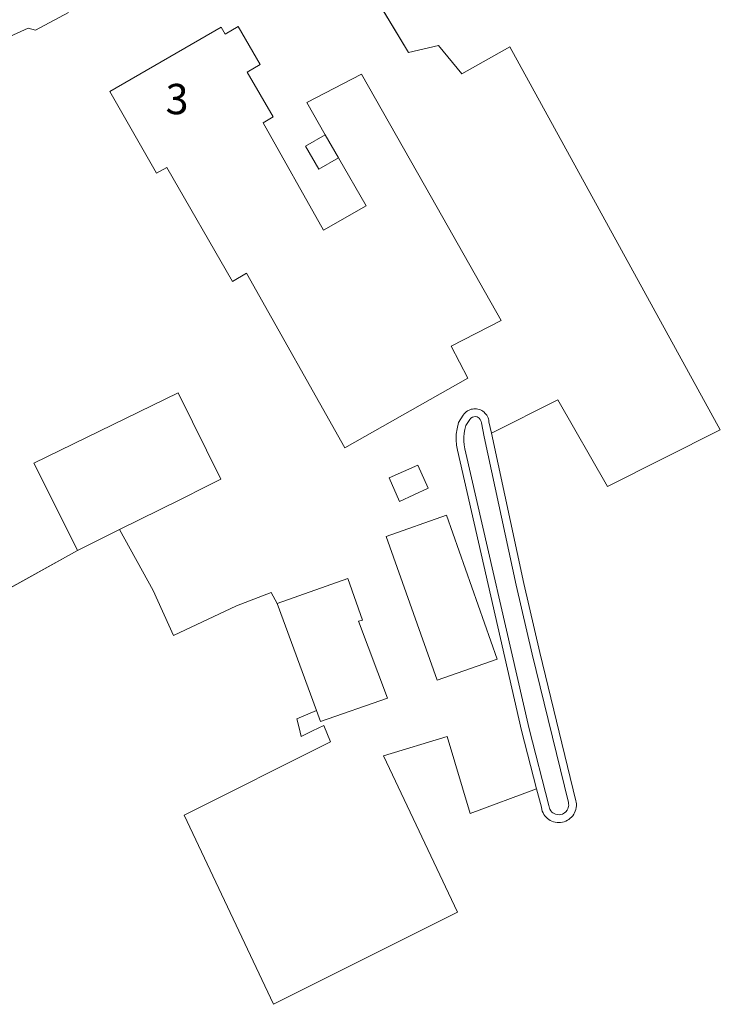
# Model space of a CAD drawing. Extents: x 140829 to 145054, y 448512 to 451778.
# Tile 83 of 152: x 143394 to 143463, y 450141 to 450238. Entities that reach past the tile are written whole.
import ezdxf

# ---------------------------------------------------------------- set-up
doc = ezdxf.new("R2010")
doc.units = 0
doc.header["$MEASUREMENT"] = 0
for name, color, linetype in [('geometrie2dBegroeidTerreindeel', 7, 'Continuous'), ('geometrie2dGrondvlak', 7, 'Continuous'), ('geometrie2dOnbegroeidTerreindeel', 7, 'Continuous'), ('geometrie2dOndersteunendWaterdeel', 7, 'Continuous'), ('geometrie2dWaterdeel', 7, 'Continuous'), ('geometrie2dWegdeel', 7, 'Continuous'), ('HUISNUMMER', 3, 'Continuous')]:
    doc.layers.add(name, color=color, linetype=linetype)
doc.styles.get("Standard").update_dxf_attribs({"font": 'arial.ttf'})

msp = doc.modelspace()

# ---------------------------------------------------------------- linework, layer by layer
at = {"layer": 'geometrie2dBegroeidTerreindeel', "linetype": 'Continuous', "lineweight": 0}
for p, q in [((143432.397, 450234.817), (143421.634, 450252.911)), ((143435.394, 450235.507), (143432.397, 450234.817)), ((143437.695, 450232.715), (143435.394, 450235.507)), ((143442.45, 450235.374), (143437.695, 450232.715)), ((143463.262, 450197.497), (143442.45, 450235.374)), ((143440.611, 450197.16), (143447.175, 450200.464)), ((143447.175, 450200.464), (143452.092, 450191.879)), ((143443.811, 450182.301), (143440.611, 450197.16)), ((143452.092, 450191.879), (143463.262, 450197.497)), ((143399.671, 450185.567), (143403.818, 450187.622)), ((143403.818, 450187.622), (143407.152, 450181.581)), ((143377.22, 450173.12), (143399.671, 450185.567)), ((143445.399, 450175.466), (143443.811, 450182.301)), ((143407.152, 450181.581), (143409.162, 450177.135)), ((143415.381, 450180.086), (143418.817, 450181.405)), ((143418.817, 450181.405), (143419.433, 450180.304)), ((143419.433, 450180.304), (143423.299, 450169.715)), ((143409.162, 450177.135), (143415.381, 450180.086)), ((143448.969, 450160.797), (143445.399, 450175.466)), ((143423.299, 450169.715), (143421.375, 450168.896)), ((143421.375, 450168.896), (143421.585, 450168.024)), ((143421.585, 450168.024), (143421.796, 450167.153)), ((143421.796, 450167.153), (143422.92, 450167.698)), ((143422.92, 450167.698), (143424.045, 450168.242)), ((143424.045, 450168.242), (143424.68, 450166.64)), ((143424.68, 450166.64), (143410.229, 450159.366)), ((143429.941, 450165.23), (143436.231, 450167.148)), ((143436.231, 450167.148), (143438.516, 450159.541)), ((143437.259, 450149.773), (143429.941, 450165.23)), ((143438.516, 450159.541), (143445.092, 450161.964)), ((143445.092, 450161.964), (143445.561, 450160.148)), ((143448.999, 450160.647), (143448.969, 450160.797)), ((143449.02, 450160.477), (143448.999, 450160.647)), ((143445.561, 450160.148), (143445.592, 450159.928)), ((143445.592, 450159.928), (143445.652, 450159.768)), ((143445.652, 450159.768), (143445.722, 450159.608)), ((143448.842, 450159.617), (143448.912, 450159.777)), ((143448.912, 450159.777), (143448.971, 450159.947)), ((143448.971, 450159.947), (143449.001, 450160.117)), ((143449.001, 450160.117), (143449.02, 450160.297)), ((143449.02, 450160.297), (143449.02, 450160.477)), ((143410.229, 450159.366), (143419.06, 450140.663)), ((143445.722, 450159.608), (143445.803, 450159.448)), ((143445.803, 450159.448), (143445.913, 450159.309)), ((143445.913, 450159.309), (143446.024, 450159.179)), ((143446.024, 450159.179), (143446.154, 450159.049)), ((143446.154, 450159.049), (143446.294, 450158.95)), ((143446.294, 450158.95), (143446.444, 450158.85)), ((143446.444, 450158.85), (143446.605, 450158.781)), ((143446.605, 450158.781), (143446.765, 450158.721)), ((143446.765, 450158.721), (143446.935, 450158.671)), ((143447.635, 450158.683), (143447.805, 450158.724)), ((143447.805, 450158.724), (143447.975, 450158.784)), ((143447.975, 450158.784), (143448.134, 450158.865)), ((143448.134, 450158.865), (143448.284, 450158.955)), ((143448.284, 450158.955), (143448.414, 450159.065)), ((143448.414, 450159.065), (143448.543, 450159.186)), ((143448.543, 450159.186), (143448.663, 450159.316)), ((143448.663, 450159.316), (143448.763, 450159.466)), ((143448.763, 450159.466), (143448.842, 450159.617)), ((143446.935, 450158.671), (143447.115, 450158.652)), ((143447.115, 450158.652), (143447.285, 450158.642)), ((143447.285, 450158.642), (143447.465, 450158.653)), ((143447.465, 450158.653), (143447.635, 450158.683)), ((143419.06, 450140.663), (143437.259, 450149.773))]:
    msp.add_line(p, q, dxfattribs=at)
at = {"layer": 'geometrie2dGrondvlak', "linetype": 'Continuous', "lineweight": 0}
for p, q in [((143402.848, 450230.956), (143413.87, 450237.312)), ((143413.87, 450237.312), (143414.269, 450236.626)), ((143414.269, 450236.626), (143415.558, 450237.376)), ((143415.558, 450237.376), (143417.737, 450233.626)), ((143417.737, 450233.626), (143416.447, 450232.876)), ((143416.447, 450232.876), (143419.026, 450228.438)), ((143422.342, 450229.861), (143427.759, 450232.68)), ((143427.759, 450232.68), (143434.671, 450220.485)), ((143407.494, 450222.887), (143402.848, 450230.956)), ((143402.848, 450230.956), (143402.848, 450230.956)), ((143424.175, 450226.673), (143422.342, 450229.861)), ((143419.026, 450228.438), (143418.042, 450227.849)), ((143418.042, 450227.849), (143423.995, 450217.223)), ((143422.224, 450225.551), (143424.175, 450226.673)), ((143425.478, 450224.406), (143424.175, 450226.673)), ((143424.175, 450226.673), (143425.478, 450224.406)), ((143423.528, 450223.284), (143422.224, 450225.551)), ((143422.224, 450225.551), (143422.224, 450225.551)), ((143425.478, 450224.406), (143423.528, 450223.284)), ((143428.224, 450219.632), (143425.478, 450224.406)), ((143408.496, 450223.432), (143407.494, 450222.887)), ((143414.986, 450212.177), (143408.496, 450223.432)), ((143434.671, 450220.485), (143441.584, 450208.289)), ((143423.995, 450217.223), (143428.224, 450219.632)), ((143416.388, 450212.97), (143414.986, 450212.177)), ((143426.113, 450195.712), (143416.388, 450212.97)), ((143441.584, 450208.289), (143436.636, 450205.752)), ((143436.636, 450205.752), (143438.272, 450202.595)), ((143438.272, 450202.595), (143426.113, 450195.712)), ((143395.356, 450194.199), (143409.614, 450201.136)), ((143409.614, 450201.136), (143413.849, 450192.594)), ((143396.985, 450190.941), (143395.356, 450194.199)), ((143430.483, 450192.748), (143433.325, 450193.99)), ((143433.325, 450193.99), (143434.367, 450191.724)), ((143412.54, 450191.946), (143409.773, 450190.574)), ((143413.849, 450192.594), (143412.54, 450191.946)), ((143431.505, 450190.407), (143430.483, 450192.748)), ((143399.671, 450185.567), (143396.985, 450190.941)), ((143396.985, 450190.941), (143396.985, 450190.941)), ((143434.367, 450191.724), (143431.505, 450190.407)), ((143434.367, 450191.724), (143434.367, 450191.724)), ((143409.773, 450190.574), (143403.818, 450187.622)), ((143430.209, 450186.933), (143436.16, 450189.035)), ((143436.16, 450189.035), (143441.183, 450174.813)), ((143403.818, 450187.622), (143399.671, 450185.567)), ((143435.231, 450172.712), (143430.209, 450186.933)), ((143430.209, 450186.933), (143430.209, 450186.933)), ((143419.433, 450180.304), (143426.41, 450182.796)), ((143426.41, 450182.796), (143427.862, 450178.671)), ((143423.299, 450169.715), (143419.433, 450180.304)), ((143419.433, 450180.304), (143419.433, 450180.304)), ((143427.862, 450178.671), (143427.451, 450178.565)), ((143427.451, 450178.565), (143430.323, 450170.947)), ((143441.183, 450174.813), (143435.231, 450172.712)), ((143430.323, 450170.947), (143423.698, 450168.622)), ((143423.698, 450168.622), (143423.299, 450169.715))]:
    msp.add_line(p, q, dxfattribs=at)
at = {"layer": 'geometrie2dOnbegroeidTerreindeel', "linetype": 'Continuous', "lineweight": 0}
for p, q in [((143421.634, 450252.911), (143432.397, 450234.817)), ((143395.512, 450237.006), (143398.786, 450238.764)), ((143392.236, 450236.06), (143394.774, 450237.226)), ((143394.774, 450237.226), (143395.512, 450237.006)), ((143413.87, 450237.312), (143402.848, 450230.956)), ((143414.269, 450236.626), (143413.87, 450237.312)), ((143415.558, 450237.376), (143414.269, 450236.626)), ((143414.269, 450236.626), (143414.269, 450236.626)), ((143417.737, 450233.626), (143415.558, 450237.376)), ((143432.397, 450234.817), (143435.394, 450235.507)), ((143435.394, 450235.507), (143437.695, 450232.715)), ((143437.695, 450232.715), (143442.45, 450235.374)), ((143442.45, 450235.374), (143463.262, 450197.497)), ((143416.447, 450232.876), (143417.737, 450233.626)), ((143419.026, 450228.438), (143416.447, 450232.876)), ((143427.759, 450232.68), (143422.342, 450229.861)), ((143434.671, 450220.485), (143427.759, 450232.68)), ((143402.848, 450230.956), (143407.494, 450222.887)), ((143422.342, 450229.861), (143424.175, 450226.673)), ((143418.042, 450227.849), (143419.026, 450228.438)), ((143423.995, 450217.223), (143418.042, 450227.849)), ((143424.175, 450226.673), (143422.224, 450225.551)), ((143422.224, 450225.551), (143423.528, 450223.284)), ((143423.528, 450223.284), (143425.478, 450224.406)), ((143425.478, 450224.406), (143428.224, 450219.632)), ((143407.494, 450222.887), (143408.496, 450223.432)), ((143408.496, 450223.432), (143414.986, 450212.177)), ((143441.584, 450208.289), (143434.671, 450220.485)), ((143428.224, 450219.632), (143423.995, 450217.223)), ((143414.986, 450212.177), (143416.388, 450212.97)), ((143416.388, 450212.97), (143426.113, 450195.712)), ((143436.636, 450205.752), (143441.584, 450208.289)), ((143438.272, 450202.595), (143436.636, 450205.752)), ((143426.113, 450195.712), (143438.272, 450202.595)), ((143409.614, 450201.136), (143395.356, 450194.199)), ((143413.849, 450192.594), (143409.614, 450201.136)), ((143447.175, 450200.464), (143440.611, 450197.16)), ((143452.092, 450191.879), (143447.175, 450200.464)), ((143437.826, 450198.934), (143437.348, 450198.213)), ((143437.926, 450199.084), (143437.826, 450198.934)), ((143438.016, 450199.184), (143437.926, 450199.084)), ((143438.125, 450199.275), (143438.016, 450199.184)), ((143438.235, 450199.355), (143438.125, 450199.275)), ((143438.355, 450199.415), (143438.235, 450199.355)), ((143438.475, 450199.475), (143438.355, 450199.415)), ((143438.605, 450199.516), (143438.475, 450199.475)), ((143438.735, 450199.546), (143438.605, 450199.516)), ((143438.875, 450199.567), (143438.735, 450199.546)), ((143439.005, 450199.577), (143438.875, 450199.567)), ((143439.145, 450199.567), (143439.005, 450199.577)), ((143439.275, 450199.538), (143439.145, 450199.567)), ((143439.405, 450199.508), (143439.275, 450199.538)), ((143439.535, 450199.458), (143439.405, 450199.508)), ((143439.655, 450199.399), (143439.535, 450199.458)), ((143439.775, 450199.329), (143439.655, 450199.399)), ((143439.885, 450199.239), (143439.775, 450199.329)), ((143439.976, 450199.15), (143439.885, 450199.239)), ((143440.066, 450199.05), (143439.976, 450199.15)), ((143440.146, 450198.94), (143440.066, 450199.05)), ((143440.216, 450198.82), (143440.146, 450198.94)), ((143440.277, 450198.69), (143440.216, 450198.82)), ((143440.317, 450198.561), (143440.277, 450198.69)), ((143437.348, 450198.213), (143437.21, 450197.592)), ((143440.348, 450198.431), (143440.317, 450198.561)), ((143440.368, 450198.291), (143440.348, 450198.431)), ((143440.611, 450197.16), (143440.368, 450198.291)), ((143437.131, 450197.062), (143437.113, 450196.512)), ((143437.21, 450197.592), (143437.131, 450197.062)), ((143463.262, 450197.497), (143452.092, 450191.879)), ((143437.113, 450196.512), (143437.154, 450195.972)), ((143437.154, 450195.972), (143437.246, 450195.462)), ((143437.246, 450195.462), (143443.601, 450167.742)), ((143395.356, 450194.199), (143396.985, 450190.941)), ((143433.325, 450193.99), (143430.483, 450192.748)), ((143434.367, 450191.724), (143433.325, 450193.99)), ((143433.325, 450193.99), (143433.325, 450193.99)), ((143409.773, 450190.574), (143412.54, 450191.946)), ((143412.54, 450191.946), (143413.849, 450192.594)), ((143430.483, 450192.748), (143431.505, 450190.407)), ((143396.985, 450190.941), (143399.671, 450185.567)), ((143431.505, 450190.407), (143434.367, 450191.724)), ((143403.818, 450187.622), (143409.773, 450190.574)), ((143436.16, 450189.035), (143430.209, 450186.933)), ((143441.183, 450174.813), (143436.16, 450189.035)), ((143436.16, 450189.035), (143436.16, 450189.035)), ((143407.152, 450181.581), (143403.818, 450187.622)), ((143430.209, 450186.933), (143435.231, 450172.712)), ((143399.671, 450185.567), (143377.22, 450173.12)), ((143426.41, 450182.796), (143419.433, 450180.304)), ((143427.862, 450178.671), (143426.41, 450182.796)), ((143409.162, 450177.135), (143407.152, 450181.581)), ((143418.817, 450181.405), (143415.381, 450180.086)), ((143419.433, 450180.304), (143418.817, 450181.405)), ((143415.381, 450180.086), (143409.162, 450177.135)), ((143427.451, 450178.565), (143427.862, 450178.671)), ((143430.323, 450170.947), (143427.451, 450178.565)), ((143435.231, 450172.712), (143441.183, 450174.813)), ((143423.698, 450168.622), (143430.323, 450170.947)), ((143421.375, 450168.896), (143423.299, 450169.715)), ((143423.299, 450169.715), (143423.698, 450168.622)), ((143421.585, 450168.024), (143421.375, 450168.896)), ((143421.796, 450167.153), (143421.585, 450168.024)), ((143422.92, 450167.698), (143421.796, 450167.153)), ((143424.045, 450168.242), (143422.92, 450167.698)), ((143424.68, 450166.64), (143424.045, 450168.242)), ((143443.601, 450167.742), (143445.092, 450161.964)), ((143410.229, 450159.366), (143424.68, 450166.64)), ((143436.231, 450167.148), (143429.941, 450165.23)), ((143438.516, 450159.541), (143436.231, 450167.148)), ((143429.941, 450165.23), (143437.259, 450149.773)), ((143445.092, 450161.964), (143438.516, 450159.541)), ((143419.06, 450140.663), (143410.229, 450159.366)), ((143437.259, 450149.773), (143419.06, 450140.663))]:
    msp.add_line(p, q, dxfattribs=at)
at = {"layer": 'geometrie2dOndersteunendWaterdeel', "linetype": 'Continuous', "lineweight": 0}
for p, q in [((143437.348, 450198.213), (143437.826, 450198.934)), ((143437.826, 450198.934), (143437.926, 450199.084)), ((143437.926, 450199.084), (143438.016, 450199.184)), ((143438.016, 450199.184), (143438.125, 450199.275)), ((143438.125, 450199.275), (143438.235, 450199.355)), ((143438.235, 450199.355), (143438.355, 450199.415)), ((143438.355, 450199.415), (143438.475, 450199.475)), ((143438.475, 450199.475), (143438.605, 450199.516)), ((143438.577, 450198.646), (143438.477, 450198.526)), ((143438.747, 450198.756), (143438.577, 450198.646)), ((143438.605, 450199.516), (143438.735, 450199.546)), ((143438.735, 450199.546), (143438.875, 450199.567)), ((143439.007, 450198.807), (143438.747, 450198.756)), ((143438.875, 450199.567), (143439.005, 450199.577)), ((143439.005, 450199.577), (143439.145, 450199.567)), ((143439.197, 450198.767), (143439.007, 450198.807)), ((143439.145, 450199.567), (143439.275, 450199.538)), ((143439.307, 450198.718), (143439.197, 450198.767)), ((143439.275, 450199.538), (143439.405, 450199.508)), ((143439.417, 450198.628), (143439.307, 450198.718)), ((143439.405, 450199.508), (143439.535, 450199.458)), ((143439.517, 450198.498), (143439.417, 450198.628)), ((143439.535, 450199.458), (143439.655, 450199.399)), ((143439.655, 450199.399), (143439.775, 450199.329)), ((143439.775, 450199.329), (143439.885, 450199.239)), ((143439.885, 450199.239), (143439.976, 450199.15)), ((143439.976, 450199.15), (143440.066, 450199.05)), ((143440.066, 450199.05), (143440.146, 450198.94)), ((143440.146, 450198.94), (143440.216, 450198.82)), ((143440.216, 450198.82), (143440.277, 450198.69)), ((143440.277, 450198.69), (143440.317, 450198.561)), ((143437.21, 450197.592), (143437.348, 450198.213)), ((143438.069, 450197.904), (143437.97, 450197.534)), ((143438.477, 450198.526), (143438.069, 450197.904)), ((143439.588, 450198.309), (143439.517, 450198.498)), ((143439.618, 450198.179), (143439.588, 450198.309)), ((143439.912, 450196.809), (143439.618, 450198.179)), ((143440.317, 450198.561), (143440.348, 450198.431)), ((143440.348, 450198.431), (143440.368, 450198.291)), ((143440.368, 450198.291), (143440.611, 450197.16)), ((143437.113, 450196.512), (143437.131, 450197.062)), ((143437.131, 450197.062), (143437.21, 450197.592)), ((143437.911, 450197.144), (143437.882, 450196.764)), ((143437.882, 450196.764), (143437.883, 450196.374)), ((143437.97, 450197.534), (143437.911, 450197.144)), ((143443.062, 450182.139), (143439.912, 450196.809)), ((143440.611, 450197.16), (143443.811, 450182.301)), ((143437.154, 450195.972), (143437.113, 450196.512)), ((143437.246, 450195.462), (143437.154, 450195.972)), ((143437.883, 450196.374), (143437.924, 450195.994)), ((143437.924, 450195.994), (143437.995, 450195.614)), ((143443.601, 450167.742), (143437.246, 450195.462)), ((143437.995, 450195.614), (143444.34, 450167.924)), ((143444.65, 450175.294), (143443.062, 450182.139)), ((143443.811, 450182.301), (143445.399, 450175.466)), ((143448.23, 450160.625), (143444.65, 450175.294)), ((143444.65, 450175.294), (143444.65, 450175.294)), ((143445.399, 450175.466), (143448.969, 450160.797)), ((143445.092, 450161.964), (143443.601, 450167.742)), ((143444.34, 450167.924), (143446.3, 450160.33)), ((143445.561, 450160.148), (143445.092, 450161.964)), ((143445.092, 450161.964), (143445.092, 450161.964)), ((143448.969, 450160.797), (143448.999, 450160.647)), ((143448.999, 450160.647), (143449.02, 450160.477)), ((143445.592, 450159.928), (143445.561, 450160.148)), ((143445.652, 450159.768), (143445.592, 450159.928)), ((143445.722, 450159.608), (143445.652, 450159.768)), ((143446.3, 450160.33), (143446.321, 450160.2)), ((143446.321, 450160.2), (143446.351, 450160.07)), ((143446.351, 450160.07), (143446.401, 450159.96)), ((143446.401, 450159.96), (143446.492, 450159.81)), ((143446.492, 450159.81), (143446.602, 450159.68)), ((143446.602, 450159.68), (143446.702, 450159.601)), ((143447.862, 450159.604), (143447.992, 450159.714)), ((143447.992, 450159.714), (143448.102, 450159.855)), ((143448.102, 450159.855), (143448.181, 450160.005)), ((143448.181, 450160.005), (143448.221, 450160.125)), ((143448.221, 450160.125), (143448.251, 450160.245)), ((143448.25, 450160.505), (143448.23, 450160.625)), ((143448.26, 450160.375), (143448.25, 450160.505)), ((143448.251, 450160.245), (143448.26, 450160.375)), ((143448.912, 450159.777), (143448.842, 450159.617)), ((143448.971, 450159.947), (143448.912, 450159.777)), ((143449.001, 450160.117), (143448.971, 450159.947)), ((143449.02, 450160.297), (143449.001, 450160.117)), ((143449.02, 450160.477), (143449.02, 450160.297)), ((143445.803, 450159.448), (143445.722, 450159.608)), ((143445.913, 450159.309), (143445.803, 450159.448)), ((143446.024, 450159.179), (143445.913, 450159.309)), ((143446.154, 450159.049), (143446.024, 450159.179)), ((143446.294, 450158.95), (143446.154, 450159.049)), ((143446.444, 450158.85), (143446.294, 450158.95)), ((143446.605, 450158.781), (143446.444, 450158.85)), ((143446.765, 450158.721), (143446.605, 450158.781)), ((143446.702, 450159.601), (143446.813, 450159.531)), ((143446.935, 450158.671), (143446.765, 450158.721)), ((143446.813, 450159.531), (143446.963, 450159.461)), ((143446.963, 450159.461), (143447.133, 450159.422)), ((143447.133, 450159.422), (143447.303, 450159.412)), ((143447.303, 450159.412), (143447.473, 450159.433)), ((143447.473, 450159.433), (143447.643, 450159.483)), ((143447.805, 450158.724), (143447.635, 450158.683)), ((143447.643, 450159.483), (143447.753, 450159.534)), ((143447.753, 450159.534), (143447.862, 450159.604)), ((143447.975, 450158.784), (143447.805, 450158.724)), ((143448.134, 450158.865), (143447.975, 450158.784)), ((143448.284, 450158.955), (143448.134, 450158.865)), ((143448.414, 450159.065), (143448.284, 450158.955)), ((143448.543, 450159.186), (143448.414, 450159.065)), ((143448.663, 450159.316), (143448.543, 450159.186)), ((143448.763, 450159.466), (143448.663, 450159.316)), ((143448.842, 450159.617), (143448.763, 450159.466)), ((143447.115, 450158.652), (143446.935, 450158.671)), ((143447.285, 450158.642), (143447.115, 450158.652)), ((143447.465, 450158.653), (143447.285, 450158.642)), ((143447.635, 450158.683), (143447.465, 450158.653))]:
    msp.add_line(p, q, dxfattribs=at)
at = {"layer": 'geometrie2dWaterdeel', "linetype": 'Continuous', "lineweight": 0}
for p, q in [((143438.477, 450198.526), (143438.577, 450198.646)), ((143438.577, 450198.646), (143438.747, 450198.756)), ((143438.747, 450198.756), (143439.007, 450198.807)), ((143439.007, 450198.807), (143439.197, 450198.767)), ((143439.197, 450198.767), (143439.307, 450198.718)), ((143439.307, 450198.718), (143439.417, 450198.628)), ((143439.417, 450198.628), (143439.517, 450198.498)), ((143437.97, 450197.534), (143438.069, 450197.904)), ((143438.069, 450197.904), (143438.477, 450198.526)), ((143439.517, 450198.498), (143439.588, 450198.309)), ((143439.588, 450198.309), (143439.618, 450198.179)), ((143439.618, 450198.179), (143439.912, 450196.809)), ((143437.882, 450196.764), (143437.911, 450197.144)), ((143437.883, 450196.374), (143437.882, 450196.764)), ((143437.911, 450197.144), (143437.97, 450197.534)), ((143439.912, 450196.809), (143443.062, 450182.139)), ((143437.924, 450195.994), (143437.883, 450196.374)), ((143437.995, 450195.614), (143437.924, 450195.994)), ((143444.34, 450167.924), (143437.995, 450195.614)), ((143443.062, 450182.139), (143444.65, 450175.294)), ((143444.65, 450175.294), (143448.23, 450160.625)), ((143444.65, 450175.294), (143444.65, 450175.294)), ((143446.3, 450160.33), (143444.34, 450167.924)), ((143446.321, 450160.2), (143446.3, 450160.33)), ((143446.351, 450160.07), (143446.321, 450160.2)), ((143446.401, 450159.96), (143446.351, 450160.07)), ((143446.492, 450159.81), (143446.401, 450159.96)), ((143446.602, 450159.68), (143446.492, 450159.81)), ((143446.702, 450159.601), (143446.602, 450159.68)), ((143447.992, 450159.714), (143447.862, 450159.604)), ((143448.102, 450159.855), (143447.992, 450159.714)), ((143448.181, 450160.005), (143448.102, 450159.855)), ((143448.221, 450160.125), (143448.181, 450160.005)), ((143448.251, 450160.245), (143448.221, 450160.125)), ((143448.23, 450160.625), (143448.25, 450160.505)), ((143448.25, 450160.505), (143448.26, 450160.375)), ((143448.26, 450160.375), (143448.251, 450160.245)), ((143446.813, 450159.531), (143446.702, 450159.601)), ((143446.963, 450159.461), (143446.813, 450159.531)), ((143447.133, 450159.422), (143446.963, 450159.461)), ((143447.303, 450159.412), (143447.133, 450159.422)), ((143447.473, 450159.433), (143447.303, 450159.412)), ((143447.643, 450159.483), (143447.473, 450159.433)), ((143447.753, 450159.534), (143447.643, 450159.483)), ((143447.862, 450159.604), (143447.753, 450159.534))]:
    msp.add_line(p, q, dxfattribs=at)
at = {"layer": 'geometrie2dWegdeel', "linetype": 'Continuous', "lineweight": 0}
for p, q in [((143398.786, 450238.764), (143395.512, 450237.006)), ((143394.774, 450237.226), (143392.236, 450236.06)), ((143395.512, 450237.006), (143394.774, 450237.226))]:
    msp.add_line(p, q, dxfattribs=at)

# ---------------------------------------------------------------- next in the draw order: texts
at = {"layer": 'HUISNUMMER', "lineweight": 0, "insert": (143408.374, 450231.709), "char_height": 3, "attachment_point": 1, "bg_fill": 3, "box_fill_scale": 1.5, "bg_fill_color": 256, "bg_fill_transparency": 0}
msp.add_mtext_dynamic_manual_height_columns('3', width=3, gutter_width=1, heights=[0], dxfattribs=at)

doc.saveas('drawing.dxf')
